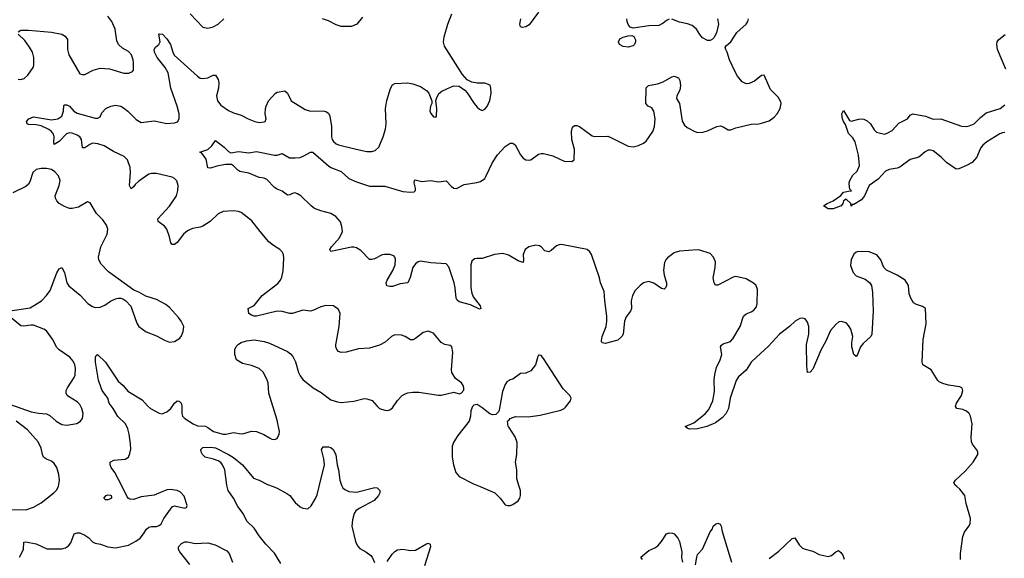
# Model space of a CAD drawing. Header units: inches. Extents: x 2220522 to 2384314, y 721474 to 893490.
# Tile 212 of 256: x 2296181 to 2303865, y 869440 to 873644. Entities that reach past the tile are written whole.
import ezdxf

# ---------------------------------------------------------------- set-up
doc = ezdxf.new("R2010")
doc.units = ezdxf.units.IN
doc.header["$MEASUREMENT"] = 0
for name, color, linetype in [('C2896', 7, 'Continuous'), ('C2897', 7, 'Continuous'), ('C3806', 7, 'Continuous'), ('C3807', 7, 'Continuous')]:
    doc.layers.add(name, color=color, linetype=linetype)

msp = doc.modelspace()

# ---------------------------------------------------------------- linework, layer by layer
at = {"layer": 'C2896', "color": 5}
for points, elevation in [([(2296110, 869821.5), (2296230, 869819.6), (2296290, 869838), (2296347.7, 869872.3), (2296447.6, 869950), (2296470, 869974.9), (2296482.6, 869997.4), (2296483, 870000)], 260), ([(2296179.3, 869450), (2296210.7, 869509.3), (2296213.2, 869566.8), (2296230, 869568.2), (2296310, 869553.7), (2296393.4, 869513.4), (2296510, 869513.2), (2296539.2, 869520.8), (2296563.1, 869536.9), (2296579.4, 869560.6), (2296607, 869630), (2296630, 869639.5), (2296650, 869638), (2296690, 869619.6), (2296719.8, 869599.8), (2296748.9, 869568.9), (2296770, 869557.8), (2296810.9, 869550.9), (2296869.2, 869529.2), (2296930, 869521.6), (2297030, 869543.6), (2297086.6, 869573.4), (2297121.8, 869598.2), (2297148.5, 869630), (2297171.7, 869668.3), (2297190, 869684.2), (2297210, 869689.1), (2297250, 869689.2), (2297270, 869696.9), (2297286.3, 869710), (2297306.6, 869750), (2297370, 869842), (2297390, 869850.3), (2297469.5, 869830.5), (2297483.2, 869836.8), (2297487, 869853), (2297465.9, 869925.9), (2297436.3, 869956.3), (2297410, 869969.5), (2297356.2, 869976.2), (2297330, 869973.6), (2297230, 869934), (2297130, 869918.7), (2297070, 869899.3), (2297041.2, 869901.2), (2297028.9, 869908.9), (2297021.1, 869921.1), (2296980.9, 870000)], 240), ([(2298220.1, 869400.1), (2298170, 869481.1), (2298102.3, 869550), (2298050, 869616.3), (2298010, 869676.3), (2297953.3, 869730), (2297923.9, 869790), (2297883.5, 869843.5), (2297850, 869909.6), (2297808.7, 869970), (2297801.1, 870000)], 220), ([(2298158.4, 870000), (2298190, 869988), (2298266.7, 869946.7), (2298290.4, 869930.4), (2298330, 869876), (2298370, 869842.8), (2298390, 869831), (2298430, 869826), (2298456, 869850), (2298490, 869906), (2298503.3, 869936.7), (2298518.6, 870000)], 220), ([(2298698.1, 870000), (2298703.8, 869990), (2298717.3, 869977.3), (2298750, 869960.9), (2298810, 869955.2), (2298953.1, 869993.1), (2298971.3, 869990), (2298990.5, 869970.5), (2298992.7, 869950), (2298982.4, 869930), (2298948, 869890), (2298830.6, 869830), (2298804.4, 869810), (2298792, 869790), (2298779.1, 869740.9), (2298773.6, 869690), (2298802.3, 869570), (2298817.7, 869537.7), (2298836.5, 869516.5), (2298882.8, 869490), (2298921.1, 869461.1), (2298930.7, 869450), (2298950, 869406)], 220), ([(2299774.5, 870000), (2299890.4, 869950.4), (2299931, 869910), (2299970, 869858), (2299990, 869851), (2300000, 869851)], 240), ([(2297510, 869391.8), (2297432, 869490), (2297420.9, 869510), (2297420.9, 869530), (2297444.8, 869555.2), (2297470, 869567.4), (2297490, 869567.7), (2297550, 869555.8), (2297650, 869559.8), (2297705.7, 869545.7), (2297797.6, 869497.6), (2297816.9, 869476.9), (2297840.6, 869410)], 220), ([(2299050, 869414.8), (2299087.3, 869472.7), (2299107.6, 869492.4), (2299130, 869504.9), (2299172.4, 869512.4), (2299230, 869502), (2299270, 869503.8), (2299350, 869550.5), (2299370, 869557.3), (2299384.7, 869550), (2299386.8, 869530), (2299339.9, 869380.1)], 220)]:
    msp.add_lwpolyline(points, dxfattribs=dict(at, elevation=elevation))
at = {"layer": 'C2896', "color": 5, "elevation": 240}
msp.add_lwpolyline([(2296870, 869896), (2296850, 869897.2), (2296837.2, 869910), (2296855.3, 869930), (2296870, 869934.4), (2296890, 869933), (2296896, 869930), (2296897.3, 869917.3), (2296897.3, 869910), (2296890, 869903.7)], close=True, dxfattribs=at)
at = {"layer": 'C2897', "color": 5}
for points, elevation in [([(2296980.9, 870000), (2296924.8, 870110), (2296896, 870150), (2296886, 870170), (2296886, 870190), (2296914.8, 870205.2), (2297005.1, 870214.9), (2297029.6, 870230.4), (2297041.3, 870258.7), (2297048.2, 870291.8), (2297046.7, 870333.3), (2297035.3, 870410), (2297024, 870450), (2297006, 870490), (2296946.8, 870546.8), (2296911, 870610), (2296880.5, 870650), (2296868.4, 870690), (2296825.3, 870750), (2296816.8, 870770), (2296797, 870830), (2296773.1, 870970), (2296772, 871010), (2296777.5, 871022.5), (2296789.5, 871030.5), (2296850, 870970.5), (2296950, 870822.8), (2296988.5, 870788.5), (2297024, 870744), (2297135.8, 870675.8), (2297178, 870630), (2297203, 870610), (2297270, 870572), (2297292.3, 870567.7), (2297330, 870583.1), (2297359.7, 870610), (2297390, 870650.4), (2297410, 870668.4), (2297426.4, 870666.4), (2297440.3, 870650), (2297446.3, 870630), (2297446.2, 870570), (2297450.4, 870550), (2297470, 870530.4), (2297534.9, 870490), (2297570, 870473.8), (2297630, 870470.2), (2297650, 870461.6), (2297694.4, 870430), (2297770, 870409.4), (2297790.5, 870409.5), (2297850, 870423.2), (2297910, 870411.7), (2297930, 870413.1), (2297990, 870431.7), (2298030, 870430.3), (2298086.3, 870406.3), (2298130, 870379.3), (2298150, 870370.5), (2298170, 870368), (2298190, 870376), (2298207, 870410), (2298209.6, 870430.4), (2298190, 870519), (2298124.8, 870730), (2298119.8, 870810), (2298113.5, 870830), (2298084, 870890), (2298050, 870921.1), (2297990, 870944.8), (2297920.3, 870960.3), (2297872.7, 870990), (2297859.5, 871030), (2297860.5, 871070), (2297870, 871092.4), (2297888.1, 871111.9), (2297910, 871124.6), (2297950, 871136.9), (2298010, 871144.4), (2298090, 871131.6), (2298130, 871118), (2298270, 871054.9), (2298295.8, 871035.8), (2298314, 871014), (2298332.4, 870972.4), (2298357.4, 870890), (2298370, 870863), (2298390, 870835.8), (2298470.5, 870770), (2298534.7, 870734.7), (2298610, 870677.1), (2298660.7, 870660.7), (2298690, 870656.4), (2298790, 870667), (2298870, 870686.4), (2298890, 870686), (2298931.8, 870671.8), (2298967.3, 870630), (2298990.4, 870610.4), (2299030, 870596.3), (2299050, 870594), (2299070, 870598.8), (2299090, 870614.8), (2299128.5, 870671.5), (2299166.6, 870710), (2299190, 870724.4), (2299210, 870730.4), (2299250, 870736.4), (2299296.7, 870736.7), (2299450, 870713), (2299470, 870713), (2299570, 870736), (2299610, 870724.7), (2299626, 870730), (2299647.3, 870752.7), (2299648, 870770), (2299642, 870790), (2299629, 870810), (2299583, 870843), (2299554.5, 870890), (2299551.8, 870911.8), (2299562, 871050), (2299553.2, 871090), (2299540.2, 871100.2), (2299498, 871110), (2299470, 871125.2), (2299410, 871197.2), (2299370, 871213.2), (2299330, 871201.2), (2299270, 871155.1), (2299250, 871146), (2299230, 871145.2), (2299189, 871170), (2299161, 871181), (2299110, 871183.6), (2299082, 871170), (2299033.9, 871126.1), (2298990, 871104.7), (2298910, 871081.1), (2298825.9, 871074.1), (2298729.6, 871049.6), (2298690, 871046), (2298670, 871054.5), (2298656.2, 871070), (2298648.3, 871090), (2298647.3, 871107.3), (2298675.1, 871250), (2298683, 871350), (2298670, 871382.7), (2298630, 871409.4), (2298570, 871413.6), (2298530, 871402.9), (2298470, 871373.6), (2298449.6, 871369.6), (2298390, 871376.2), (2298310, 871351.2), (2298288.7, 871351.3), (2298230, 871366.2), (2298190, 871369.8), (2298030, 871329.5), (2298010, 871329.3), (2297990, 871337.2), (2297969.3, 871350), (2297964, 871390), (2298010, 871414), (2298074, 871490), (2298196, 871584), (2298217.4, 871610), (2298226.8, 871633.2), (2298236.3, 871683.7), (2298243.3, 871783.3), (2298239.6, 871810), (2298230, 871832.7), (2298211.2, 871851.2), (2298160.8, 871880.8), (2298126, 871910), (2298057.2, 871990), (2297993.4, 872073.4), (2297910, 872138), (2297890, 872146.6), (2297850, 872152), (2297770, 872148), (2297730, 872129.7), (2297666.4, 872070), (2297610, 872031.2), (2297590, 872023.9), (2297530, 872014.5), (2297490, 871995.4), (2297460.3, 871970), (2297410, 871904.5), (2297390, 871889.4), (2297370, 871889), (2297361.6, 871901.6), (2297351.5, 871950), (2297328.3, 872008.3), (2297311.1, 872031.1), (2297261.2, 872070), (2297259.3, 872090), (2297351.5, 872188.5), (2297403.9, 872270), (2297416.1, 872310), (2297417.8, 872350), (2297407.2, 872387.2), (2297390, 872405.4), (2297370, 872414.6), (2297250, 872442.4), (2297210, 872443.5), (2297190, 872437.7), (2297110, 872384.4), (2297081.6, 872358.4), (2297070, 872339.3), (2297050, 872324), (2297037.6, 872350), (2297046, 872450), (2297042.2, 872490), (2297021.2, 872550), (2296996.4, 872576.4), (2296914, 872614), (2296840.1, 872660.1), (2296790, 872676), (2296750, 872679), (2296729, 872671), (2296690, 872643.9), (2296670, 872644.5), (2296663.5, 872710), (2296650.9, 872730), (2296630, 872743.8), (2296590, 872758.5), (2296570, 872761.2), (2296545.8, 872754.3), (2296490, 872694), (2296449.7, 872669.7), (2296446.5, 872686.5), (2296451, 872730), (2296445.3, 872750), (2296430.5, 872770.5), (2296407.5, 872787.5), (2296350, 872814.8), (2296310, 872823.2), (2296250, 872825.6), (2296240.7, 872830), (2296233.6, 872850), (2296252.7, 872870), (2296290, 872885.7), (2296430, 872862.7), (2296479.5, 872870), (2296510, 872890.5), (2296522.2, 872930), (2296526.1, 872973.9), (2296530, 872979.1), (2296550, 872979.5), (2296570, 872970.2), (2296604.6, 872930), (2296630, 872913.6), (2296770, 872876.5), (2296790, 872875.5), (2296810, 872886.8), (2296823.3, 872916.7), (2296854, 872950), (2296891.4, 872968.6), (2296930, 872978), (2296970, 872968.9), (2296990, 872956.5), (2297024.2, 872930), (2297090, 872864), (2297130, 872842.8), (2297230, 872854.2), (2297330, 872835), (2297390, 872839.5), (2297413.4, 872846.6), (2297426.3, 872870), (2297424.5, 872910), (2297409, 872970), (2297361, 873110), (2297340.4, 873230), (2297316.8, 873270), (2297254.2, 873350), (2297232.6, 873390), (2297230, 873410.8), (2297242, 873430), (2297267, 873450), (2297276.3, 873470), (2297267.3, 873530), (2297270, 873534), (2297295.5, 873530), (2297330, 873495.3), (2297357.1, 873450), (2297375.4, 873390), (2297387.8, 873367.8), (2297570, 873202.3), (2297590, 873188.8), (2297610, 873183.7), (2297650, 873190.4), (2297690, 873210.4), (2297710.2, 873210.2), (2297730, 873177.3), (2297735.4, 873150), (2297732.7, 873110), (2297717.2, 873050), (2297724.7, 873010), (2297750, 872977.7), (2297810, 872936.1), (2297850, 872916.9), (2297910, 872897.6), (2297964, 872870), (2298016, 872850), (2298050, 872842), (2298090, 872845.5), (2298097.2, 872850), (2298103.7, 872870), (2298097.6, 872910), (2298099.6, 872950), (2298103.6, 872970), (2298122.9, 873010), (2298177.2, 873070), (2298190, 873077.1), (2298250, 873087.7), (2298270, 873070.8), (2298300.5, 873010), (2298410, 872943.1), (2298450, 872928.9), (2298550, 872932.6), (2298570, 872927.4), (2298590, 872914), (2298601.5, 872890), (2298615.2, 872810), (2298613.4, 872730), (2298618.7, 872710), (2298630, 872693), (2298650, 872675.8), (2298670, 872667.2), (2298807.5, 872632.5), (2298890, 872615.3), (2298930, 872615.8), (2298956.4, 872623.6), (2298982.9, 872650), (2299018.9, 872730), (2299036.3, 872790), (2299040.5, 872830), (2299036.9, 872950), (2299046.3, 873013.7), (2299073.8, 873106.2), (2299090, 873134.8), (2299110, 873146), (2299210, 873150.7), (2299250, 873143.8), (2299310, 873121.6), (2299354.8, 873090), (2299374, 873070), (2299398, 873010), (2299398, 872990), (2299386, 872970), (2299382.8, 872930), (2299390, 872912), (2299410, 872884.7), (2299430, 872882), (2299434, 872890), (2299437.2, 872950), (2299428, 873010), (2299433.2, 873030), (2299452.7, 873067.3), (2299475.1, 873084.9), (2299542, 873118), (2299570, 873126.8), (2299610, 873124.7), (2299654.4, 873094.4), (2299674, 873074), (2299726.8, 872990), (2299750, 872961), (2299770, 872944.7), (2299790, 872936), (2299810, 872946), (2299830, 872966), (2299850, 873012), (2299860.9, 873070), (2299859, 873110), (2299852.7, 873132.7), (2299810, 873149), (2299750, 873149), (2299710, 873155.3), (2299674, 873174), (2299636, 873216), (2299496.3, 873436.3), (2299489.6, 873469.6), (2299494.7, 873510), (2299521.6, 873610), (2299554.5, 873690)], 240), ([(2297510.4, 873690.4), (2297610, 873586), (2297650, 873577.3), (2297690, 873587.7), (2297729, 873610), (2297773.2, 873650)], 260), ([(2296169.7, 873550.3), (2296190, 873561.6), (2296250, 873562), (2296430, 873546), (2296510, 873530.3), (2296535.5, 873515.5), (2296553.4, 873490), (2296554, 873410), (2296563.6, 873370), (2296650, 873222), (2296670, 873215.5), (2296690, 873215.5), (2296754, 873250), (2296810, 873265.3), (2296881.4, 873261.4), (2296992.7, 873227.3), (2297033.6, 873226.4), (2297060.2, 873239.8), (2297069, 873251), (2297069.5, 873310), (2297067.3, 873330), (2297053.6, 873370), (2297030, 873394.5), (2296982.7, 873422.7), (2296951.5, 873451.5), (2296938.4, 873478.4), (2296926.3, 873570), (2296900.5, 873630), (2296870, 873671.5)], 260), ([(2298855.6, 873664.4), (2298812.3, 873607.7), (2298770, 873589.5), (2298690, 873591.8), (2298650, 873603.6), (2298590, 873635.1), (2298544, 873650)], 240), ([(2296170, 873180.9), (2296190, 873178), (2296215.8, 873184.2), (2296245.6, 873210), (2296286.3, 873270), (2296291.1, 873290), (2296292, 873350), (2296282, 873390), (2296257.6, 873430), (2296220.6, 873480.6), (2296169.7, 873530)], 260), ([(2300000, 871803.7), (2299990, 871809.8), (2299950, 871820.3), (2299886.8, 871810), (2299790, 871781.1), (2299750, 871781.3), (2299730, 871776.3), (2299710, 871759.5), (2299700.8, 871730), (2299701.5, 871550), (2299709.4, 871509.4), (2299721.2, 871481.2), (2299775.8, 871410), (2299781, 871390), (2299770, 871383.7), (2299698.3, 871418.3), (2299610, 871443), (2299595.5, 871455.5), (2299588.7, 871470), (2299580.9, 871550), (2299571.2, 871590), (2299530, 871716), (2299510, 871738.7), (2299390, 871747.1), (2299310, 871760.5), (2299290, 871753.6), (2299270, 871738.4), (2299250.2, 871709.8), (2299227.9, 871632.1), (2299210, 871589.5), (2299150, 871582.4), (2299090, 871562.6), (2299070, 871560.5), (2299046.9, 871566.9), (2299041.6, 871590), (2299048, 871610), (2299093.4, 871686.6), (2299110.5, 871729.5), (2299113.8, 871773.8), (2299109.8, 871789.8), (2299100.1, 871800.1), (2299070, 871812.3), (2299028.9, 871811.1), (2299010, 871808), (2298950, 871777.6), (2298930, 871771.8), (2298910, 871772.3), (2298843.5, 871843.5), (2298810, 871862.9), (2298790, 871867.6), (2298770, 871867.8), (2298610, 871835.3), (2298602.7, 871850), (2298615.1, 871870), (2298678, 871942), (2298699.2, 871990), (2298696.4, 872030), (2298685.7, 872065.7), (2298647.7, 872107.7), (2298610, 872131.2), (2298530, 872151.1), (2298482.7, 872170), (2298455.1, 872190), (2298376.2, 872270), (2298350, 872284.7), (2298328.7, 872291.3), (2298310, 872287.3), (2298290, 872276.2), (2298270, 872274), (2298230, 872306), (2298190, 872321.6), (2298170, 872334.8), (2298110, 872396.2), (2298090, 872406.3), (2298050, 872413.5), (2297970, 872445.4), (2297900.3, 872460.3), (2297883.1, 872470), (2297850, 872504.5), (2297832.9, 872512.9), (2297786.4, 872513.6), (2297719.8, 872500.2), (2297670, 872484.8), (2297650, 872486.6), (2297636.4, 872556.4), (2297603.1, 872603.1), (2297586, 872610), (2297650, 872630.5), (2297680.5, 872659.5), (2297710, 872700.7), (2297776.4, 872650), (2297810, 872614), (2297830, 872603.6), (2297890, 872614.9), (2297970, 872603.7), (2298030, 872614.9), (2298170, 872587.2), (2298190, 872587.2), (2298230, 872599.5), (2298286.9, 872566.9), (2298330, 872564.9), (2298370.7, 872569.3), (2298399.8, 872580.2), (2298450, 872608.9), (2298470, 872608.9), (2298590, 872502.6), (2298610, 872489.5), (2298690, 872459), (2298750, 872405.6), (2298810, 872378.2), (2298910, 872345.6), (2299030, 872345.4), (2299170, 872303.1), (2299230, 872297.1), (2299258.4, 872301.6), (2299269, 872310), (2299269.3, 872330), (2299259.5, 872370), (2299262, 872390), (2299266.6, 872393.4), (2299320.5, 872380.5), (2299390, 872388.2), (2299450, 872378.5), (2299510, 872385.5), (2299550, 872341.1), (2299570, 872327.9), (2299590, 872326.9), (2299650, 872358.3), (2299748, 872372), (2299778, 872382), (2299810, 872405.5), (2299820.1, 872419.9), (2299869.8, 872530), (2299910, 872588.4), (2299970, 872654.9), (2300000, 872674.2)], 220), ([(2296088.7, 871370), (2296264.1, 871395.9), (2296351.1, 871450), (2296389.8, 871490), (2296418.2, 871530), (2296470, 871667.3), (2296490, 871698.8), (2296510, 871711), (2296530, 871671), (2296550, 871590.8), (2296565.5, 871565.5), (2296654, 871494), (2296712.7, 871430), (2296750, 871405.3), (2296770, 871398.7), (2296810, 871400.4), (2296845.3, 871414.7), (2296890, 871448), (2296930, 871464), (2296950, 871470.5), (2296970.5, 871470.5), (2296985.2, 871465.2), (2297010.7, 871450.7), (2297047.7, 871407.7), (2297095.9, 871275.9), (2297111, 871250), (2297167.3, 871207.3), (2297250, 871177.1), (2297310, 871141.6), (2297350, 871127.7), (2297390, 871133.4), (2297430, 871158.8), (2297443.3, 871176.7), (2297458, 871210), (2297460.9, 871250), (2297442, 871290), (2297419.4, 871319.4), (2297350, 871397.2), (2297321.5, 871421.5), (2297250, 871459.3), (2297164.8, 871484.8), (2297110, 871517.2), (2297072.5, 871532.5), (2296875.2, 871675.2), (2296816.4, 871736.4), (2296797.6, 871770), (2296795.6, 871790), (2296815.4, 871870), (2296863.5, 871970), (2296868, 872010), (2296858.9, 872038.9), (2296830, 872080.7), (2296780.7, 872130), (2296730, 872215.3), (2296710, 872221.2), (2296640.2, 872179.8), (2296590, 872169.7), (2296570, 872171.1), (2296530, 872186.9), (2296490, 872209.7), (2296470, 872229.7), (2296459.7, 872250), (2296458.3, 872270), (2296488.5, 872350), (2296496, 872390), (2296484.9, 872424.9), (2296456.5, 872456.5), (2296430, 872473.5), (2296390, 872483.1), (2296350, 872483.7), (2296310, 872474.2), (2296284.7, 872450), (2296261.2, 872378.8), (2296250, 872360.5), (2296230, 872343.1), (2296127.5, 872292.5)], 260), ([(2296010, 870674.9), (2296270, 870583.9), (2296328.2, 870571.8), (2296390, 870567.2), (2296415.1, 870555.1), (2296465.5, 870510), (2296510, 870483.1), (2296550, 870478.9), (2296626.9, 870493.1), (2296656, 870510), (2296672, 870530), (2296676.2, 870570), (2296665.1, 870610), (2296650, 870639.3), (2296630, 870662), (2296562.3, 870702.3), (2296551.4, 870711.4), (2296542.9, 870730), (2296543.6, 870750), (2296553, 870770), (2296607.3, 870850), (2296614.7, 870870), (2296615.8, 870924.2), (2296611.1, 870950), (2296598.2, 870978.2), (2296571.5, 871010), (2296488, 871068), (2296470, 871085.6), (2296438.4, 871150), (2296390, 871215.1), (2296370, 871228.6), (2296290, 871258.4), (2296270, 871260.8), (2296210, 871252.3), (2296190, 871254.3), (2296099.6, 871330)], 260), ([(2300000, 870827.5), (2299983.4, 870816.6), (2299970, 870795.3), (2299950, 870742), (2299923.5, 870596.5), (2299917.3, 870582.7), (2299898, 870562), (2299870, 870560.9), (2299850, 870566.6), (2299790, 870615.1), (2299750, 870641.2), (2299726, 870634), (2299715.3, 870624.7), (2299700.7, 870590), (2299700.5, 870550), (2299688.4, 870510), (2299600.6, 870399.4), (2299568.2, 870350), (2299555.9, 870315.9), (2299556.4, 870230), (2299565.5, 870170), (2299584.9, 870110), (2299610, 870078.8), (2299722.3, 870022.3), (2299774.5, 870000)], 240), ([(2296483, 870000), (2296490.9, 870050), (2296485.3, 870094.7), (2296469.7, 870150), (2296450, 870178.7), (2296430, 870197.4), (2296390, 870214), (2296366.3, 870230), (2296358.5, 870250), (2296350, 870299.3), (2296325.1, 870350), (2296242.2, 870442.2), (2296153.3, 870510)], 260), ([(2300000, 870460.7), (2299994, 870470), (2299989.3, 870510.7), (2300000, 870521.8)], 240), ([(2297801.1, 870000), (2297798.5, 870010), (2297782, 870130), (2297764.8, 870170), (2297750, 870188.2), (2297730, 870200.4), (2297694.7, 870214.7), (2297629.6, 870230), (2297607.8, 870250), (2297598.4, 870270), (2297594, 870290), (2297610, 870304.4), (2297673.5, 870306.5), (2297710, 870301.3), (2297811.8, 870250), (2297850, 870227.1), (2297919.3, 870170), (2298006.4, 870066.4), (2298051, 870050), (2298116.1, 870016.1), (2298158.4, 870000)], 220), ([(2298518.6, 870000), (2298559.7, 870170), (2298555.3, 870215.3), (2298535.3, 870290), (2298550, 870311), (2298590, 870311), (2298610, 870306), (2298630, 870286), (2298648, 870248), (2298658.7, 870170), (2298670.3, 870129.7), (2298678.7, 870050), (2298692.4, 870010), (2298698.1, 870000)], 220)]:
    msp.add_lwpolyline(points, dxfattribs=dict(at, elevation=elevation))
at = {"layer": 'C3806', "color": 5}
for points, elevation in [([(2300000, 869851), (2300010, 869851), (2300030, 869858.8), (2300071.7, 869888.3), (2300084, 869910), (2300089.2, 869930), (2300089.2, 869970), (2300079.8, 870000)], 240), ([(2303522.7, 869430), (2303523.3, 869476.7), (2303542.2, 869610), (2303554.7, 869645.3), (2303589.6, 869690), (2303598.7, 869710), (2303602, 869750), (2303566.6, 869866.6), (2303556.9, 869930), (2303518.6, 869978.6), (2303494.3, 870000)], 220), ([(2301456, 869390), (2301464.5, 869450), (2301471.5, 869468.5), (2301510, 869510.8), (2301570, 869646), (2301586.6, 869670), (2301594, 869690), (2301610, 869706), (2301630, 869713), (2301646.4, 869706.4), (2301654.8, 869690), (2301662.8, 869650), (2301737.1, 869410)], 220), ([(2301042, 869430), (2301028, 869450), (2301090, 869500.4), (2301138.7, 869521.3), (2301161.5, 869538.5), (2301189.5, 869570), (2301228.7, 869630), (2301250, 869638.8), (2301276.8, 869636.8), (2301290, 869631), (2301316.7, 869596.7), (2301330.4, 869570.4), (2301348, 869490), (2301345.8, 869445.8), (2301354.8, 869410)], 220), ([(2302030, 869437.6), (2302104.6, 869495.4), (2302210, 869594), (2302230, 869598.8), (2302264.3, 869544.3), (2302290, 869520.3), (2302310, 869510.3), (2302370, 869495.8), (2302421, 869470), (2302490, 869454.4), (2302517.1, 869462.9), (2302550, 869491), (2302570, 869501), (2302590, 869486), (2302605.2, 869465.2), (2302614.6, 869434.6)], 220)]:
    msp.add_lwpolyline(points, dxfattribs=dict(at, elevation=elevation))
at = {"layer": 'C3807', "color": 5}
for points, elevation in [([(2300230, 873702.4), (2300156.2, 873603.8), (2300130, 873587.3), (2300103.2, 873583.2), (2300089.3, 873589.3), (2300083.7, 873610), (2300092.8, 873650)], 220), ([(2300000, 872674.2), (2300010, 872680.7), (2300030, 872681), (2300047.5, 872667.5), (2300088.3, 872588.3), (2300110, 872562.8), (2300130, 872550.8), (2300150, 872547.3), (2300169.3, 872550.7), (2300230, 872594), (2300250, 872600.5), (2300270, 872600.5), (2300341.7, 872581.7), (2300430, 872539.5), (2300490, 872536.3), (2300509.2, 872550), (2300509.6, 872630), (2300489.7, 872710), (2300487.9, 872772.1), (2300495.1, 872804.9), (2300510, 872817.3), (2300530, 872819.1), (2300550, 872810.5), (2300650, 872736.4), (2300670, 872732.4), (2300770, 872734.4), (2300790, 872728.2), (2300930, 872655.5), (2300969.4, 872650.6), (2301010, 872660.7), (2301050, 872680.7), (2301070, 872696.3), (2301122.3, 872770), (2301135.5, 872810), (2301139.3, 872870), (2301129.8, 872930), (2301114.7, 872954.7), (2301086.3, 872970), (2301067.1, 872990), (2301070, 873110.8), (2301089.2, 873130), (2301157.4, 873142.6), (2301201.8, 873158.2), (2301270, 873199), (2301290, 873204.2), (2301323, 873190), (2301331.7, 873170), (2301337.4, 873130), (2301333.4, 873093.4), (2301308.4, 873050), (2301306.4, 873030), (2301330.3, 872990), (2301350, 872851), (2301370, 872820.5), (2301390, 872801.6), (2301450, 872770.4), (2301470, 872764.4), (2301513.4, 872766.6), (2301550, 872776.3), (2301622, 872810), (2301650, 872814.4), (2301670, 872808), (2301710, 872784.4), (2301730, 872784.4), (2301770, 872800.5), (2301890, 872828.5), (2301949.5, 872830.5), (2301970, 872836.3), (2302030, 872855.8), (2302070, 872883.8), (2302091.6, 872910), (2302114.7, 872950), (2302123.6, 872990), (2302121.6, 873001.6), (2302099.5, 873039.5), (2302039.5, 873099.5), (2301992.3, 873210), (2301970, 873209.3), (2301916.3, 873163.7), (2301875, 873145), (2301850, 873143.9), (2301818.2, 873158.2), (2301781.9, 873201.9), (2301761, 873241), (2301719.7, 873330), (2301702.4, 873390), (2301691.3, 873410), (2301687.8, 873430), (2301696.8, 873443.2), (2301731.2, 873470), (2301777.1, 873542.9), (2301850, 873608), (2301863.6, 873630), (2301869.6, 873650)], 220), ([(2301250, 873647), (2301230, 873638.4), (2301202.7, 873617.3), (2301170, 873599.7), (2301090, 873595.1), (2300970, 873578), (2300946.2, 873586.2), (2300930, 873607), (2300921.6, 873630), (2300918.5, 873650)], 220), ([(2301628.1, 873651.9), (2301635.5, 873610), (2301618, 873542), (2301598.6, 873501.4), (2301589, 873491), (2301570, 873481.3), (2301550, 873482), (2301510, 873503.5), (2301488.1, 873528.1), (2301463, 873570), (2301430, 873599.6), (2301392.7, 873612.7), (2301330, 873624.7), (2301270, 873647.3)], 220), ([(2303876.7, 873256.7), (2303811, 873410), (2303806.2, 873450), (2303809.7, 873470), (2303821.3, 873490), (2303872.1, 873527.9)], 180), ([(2303870, 872763.1), (2303850, 872761.8), (2303830, 872753.5), (2303728.9, 872691.1), (2303696.4, 872663.6), (2303679.5, 872640.5), (2303650.3, 872569.7), (2303613.5, 872530), (2303570, 872505.3), (2303510, 872480.4), (2303490, 872478), (2303414.7, 872530), (2303371.3, 872571.3), (2303310, 872619.3), (2303290, 872625.8), (2303270, 872625.3), (2303246.8, 872613.2), (2303199.3, 872570), (2303130, 872552.8), (2303050, 872493.8), (2303030, 872485.3), (2302965.4, 872474.6), (2302937.2, 872462.8), (2302881.4, 872398.6), (2302810.4, 872349.6), (2302773.7, 872270), (2302750, 872238.4), (2302690, 872202), (2302678, 872202), (2302670, 872188), (2302668, 872210), (2302630, 872242), (2302611.1, 872228.9), (2302606, 872210), (2302591.3, 872190), (2302530, 872167.3), (2302490, 872167), (2302455.3, 872190), (2302482, 872210), (2302529.5, 872230.5), (2302589.3, 872270.7), (2302610, 872297.3), (2302650, 872306.8), (2302672.7, 872307.3), (2302660.9, 872320.9), (2302656.6, 872336.6), (2302654.5, 872370), (2302658.7, 872390), (2302682.5, 872430), (2302717.3, 872462.7), (2302735.3, 872504.7), (2302726.3, 872586.3), (2302700.7, 872690), (2302682.5, 872722.5), (2302650, 872755.1), (2302627, 872827), (2302610, 872849.6), (2302601.8, 872870), (2302596.2, 872910), (2302610, 872936), (2302656.8, 872856.8), (2302670, 872850.7), (2302730, 872867.7), (2302750, 872870.7), (2302770, 872866.8), (2302794.6, 872854.6), (2302821, 872830), (2302850, 872784.7), (2302866.8, 872766.8), (2302930, 872750.6), (2302950, 872757), (2302990, 872780.2), (2303042.5, 872837.5), (2303109.6, 872870), (2303130, 872899.1), (2303150, 872910.3), (2303251, 872891), (2303310, 872868.5), (2303370, 872869), (2303530, 872813.4), (2303569.3, 872809.3), (2303590, 872814.2), (2303630, 872831.4), (2303678.4, 872881.6), (2303724.2, 872915.8), (2303833.8, 872950), (2303870, 872980.2)], 180), ([(2303494.3, 870000), (2303482.9, 870010), (2303471.8, 870030), (2303483.6, 870050), (2303558.6, 870121.4), (2303621.3, 870190), (2303657.6, 870250), (2303659.5, 870270), (2303649.4, 870290), (2303617, 870330), (2303609.7, 870349.7), (2303606.5, 870386.5), (2303614, 870490), (2303601.1, 870550), (2303589.7, 870570), (2303569, 870589), (2303541.6, 870601.6), (2303495.3, 870610), (2303484.4, 870624.4), (2303493.3, 870650), (2303531.5, 870710), (2303540.9, 870750), (2303538.9, 870758.9), (2303534, 870770), (2303518.4, 870778.4), (2303430, 870792.4), (2303384.2, 870804.2), (2303357.4, 870817.4), (2303347, 870827), (2303295.1, 870910), (2303229.8, 870949.8), (2303223.9, 870970), (2303233.2, 871146.8), (2303255.1, 871270), (2303249.4, 871389.4), (2303225.6, 871405.6), (2303180.1, 871420.1), (2303155.3, 871435.3), (2303134.5, 871470), (2303123.3, 871503.3), (2303116.2, 871570), (2303092.3, 871610), (2303030, 871649.6), (2302945.2, 871690), (2302926, 871710), (2302902.7, 871770), (2302869.6, 871809.6), (2302811.2, 871831.2), (2302725.7, 871834.3), (2302709.3, 871830.7), (2302690, 871814), (2302668.9, 871770), (2302666, 871726), (2302684.4, 871670), (2302710, 871644.2), (2302778, 871618), (2302814, 871594), (2302828.5, 871568.5), (2302835.8, 871515.8), (2302842.6, 871370), (2302832.4, 871190), (2302823.8, 871170), (2302763.9, 871116.1), (2302743.7, 871090), (2302720.7, 871030), (2302710, 871014), (2302689.7, 871029.7), (2302676.3, 871090), (2302675.2, 871124.8), (2302683.5, 871170), (2302668.2, 871228.2), (2302650, 871258), (2302630, 871278), (2302590.9, 871289.1), (2302574.4, 871285.6), (2302550, 871265.2), (2302510, 871218), (2302470.5, 871130.5), (2302435.3, 871070), (2302370, 870916), (2302350, 870893.2), (2302330, 870889), (2302322.9, 870942.9), (2302320.7, 871110), (2302339.8, 871190), (2302339.8, 871250), (2302330, 871282.9), (2302310, 871308.2), (2302290, 871314.5), (2302270, 871310.8), (2302233.4, 871290), (2302189.6, 871250.4), (2302110.3, 871190), (2302024.8, 871095.2), (2301930, 871011.1), (2301890.3, 870970), (2301850, 870907.8), (2301790, 870857.6), (2301772.4, 870827.6), (2301726.9, 870690), (2301712.2, 870610), (2301691.3, 870568.7), (2301662.6, 870537.4), (2301610, 870497.7), (2301544, 870470), (2301469.7, 870449.7), (2301408.1, 870448.1), (2301390, 870455.3), (2301375.3, 870470), (2301441.5, 870498.5), (2301531.8, 870568.2), (2301558.3, 870601.7), (2301590.6, 870669.4), (2301602.4, 870742.4), (2301601.4, 870830), (2301606.6, 870873.4), (2301619.1, 870930), (2301648.8, 870990), (2301659.8, 871030), (2301651, 871090), (2301657, 871103), (2301670, 871114.2), (2301727.2, 871132.8), (2301747.4, 871152.6), (2301803.1, 871250), (2301830.8, 871329.2), (2301850.9, 871349.1), (2301890, 871364.2), (2301910, 871377.1), (2301930, 871402.8), (2301937.6, 871430), (2301938, 871538), (2301929.6, 871569.6), (2301908, 871588), (2301850, 871620.5), (2301770, 871638.7), (2301750, 871634.3), (2301630, 871571.1), (2301610, 871571.6), (2301599.8, 871590), (2301593.7, 871630), (2301608.7, 871710), (2301610, 871755.3), (2301596.9, 871790), (2301570, 871818.4), (2301490, 871845.6), (2301470, 871847.6), (2301330, 871838.4), (2301290, 871823.6), (2301235.9, 871784.1), (2301223.1, 871770), (2301214, 871750), (2301204.4, 871690), (2301210.2, 871650.2), (2301228.5, 871590), (2301228.2, 871570), (2301220.7, 871550), (2301210, 871540.9), (2301190, 871546), (2301130, 871587.3), (2301090, 871600.4), (2301050, 871591.1), (2301023.1, 871570), (2300984.6, 871530), (2300964, 871490), (2300954.3, 871450), (2300955.3, 871390), (2300948.2, 871370), (2300914.8, 871325.2), (2300900.3, 871290), (2300890.4, 871190), (2300880.7, 871170), (2300850, 871143.7), (2300750, 871116), (2300730, 871121.2), (2300721.2, 871130), (2300720.9, 871140.9), (2300727, 871170), (2300757.4, 871250), (2300763.5, 871290), (2300763.1, 871330), (2300746.4, 871450), (2300741.7, 871521.7), (2300713.2, 871590), (2300706.6, 871630), (2300642.3, 871810), (2300631.4, 871831.4), (2300610, 871850.8), (2300410, 871888.4), (2300390, 871886.9), (2300370, 871877.7), (2300330, 871842.4), (2300310, 871831.2), (2300280.3, 871840.3), (2300250.7, 871870.7), (2300238, 871878), (2300210, 871883.1), (2300154.8, 871870), (2300125.3, 871850), (2300109.1, 871810), (2300113.5, 871766.5), (2300110, 871749.6), (2300070, 871760.8), (2300000, 871803.7)], 220), ([(2300000, 870521.8), (2300008, 870530), (2300050, 870546), (2300150, 870544.9), (2300244, 870556), (2300404.9, 870595.1), (2300431.1, 870608.9), (2300441, 870619), (2300479, 870670), (2300484, 870690), (2300474, 870710), (2300422.8, 870762.8), (2300270, 870999), (2300250, 871022), (2300234, 871026), (2300230, 871026), (2300225.4, 871014.6), (2300206.8, 870950), (2300170, 870904), (2300130, 870885.2), (2300090, 870882), (2300030, 870839), (2300010, 870834), (2300000, 870827.5)], 240), ([(2300079.8, 870000), (2300060.7, 870060.7), (2300059.7, 870130), (2300049.7, 870189.7), (2300061.3, 870250), (2300063.3, 870343.3), (2300047.5, 870387.5), (2300000, 870460.7)], 240)]:
    msp.add_lwpolyline(points, dxfattribs=dict(at, elevation=elevation))
at = {"layer": 'C3807', "color": 5, "elevation": 220}
msp.add_lwpolyline([(2300930, 873430.6), (2300890, 873435), (2300861.6, 873450), (2300853.5, 873470), (2300865.9, 873494.1), (2300890, 873508.3), (2300930, 873518), (2300959.3, 873519.3), (2300973, 873513), (2300986.7, 873486.7), (2300987.1, 873470), (2300979.4, 873450), (2300970, 873440.2)], close=True, dxfattribs=at)

doc.saveas('drawing.dxf')
